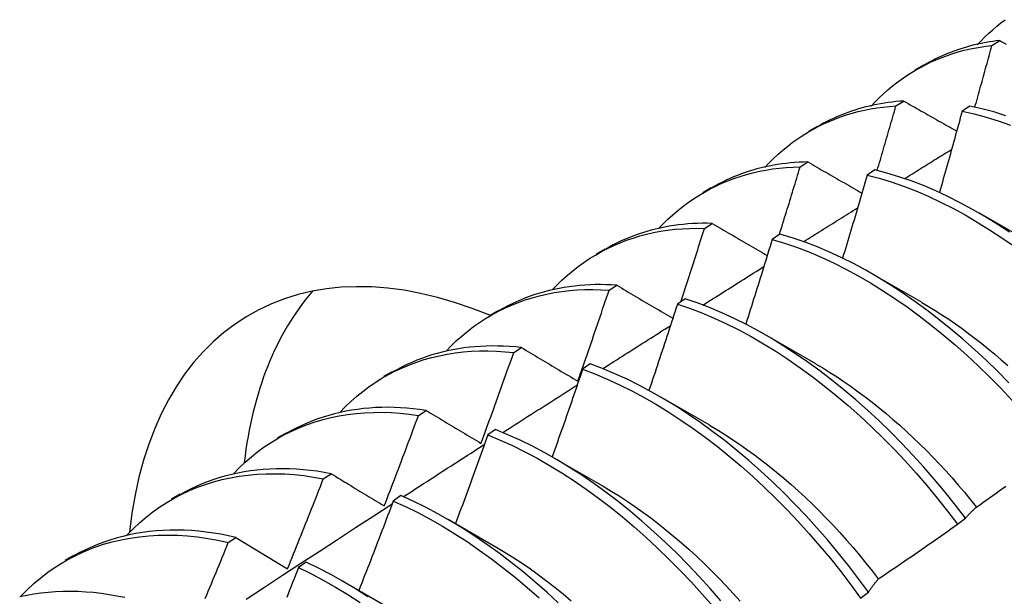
# Model space of a CAD drawing. Header units: inches. Extents: x 7.3 to 107, y 7.4 to 69.5.
# Tile 46 of 55: x 96.001 to 96.323, y 41.008 to 41.197. Entities that reach past the tile are written whole.
import ezdxf

# ---------------------------------------------------------------- set-up
doc = ezdxf.new("R2010")
doc.units = ezdxf.units.IN
doc.header["$LTSCALE"] = 6.835203
doc.header["$MEASUREMENT"] = 0
doc.layers.add('Visible Edges(ANSI)', color=7, linetype='Continuous', lineweight=25)

msp = doc.modelspace()

# ---------------------------------------------------------------- linework, layer by layer
at = {"layer": 'Visible Edges(ANSI)'}
for p, q in [((96.31941, 41.18825), (96.32195, 41.18985)), ((96.29425, 41.18028), (96.29707, 41.18191)), ((96.28797, 41.16843), (96.29051, 41.17003)), ((96.31218, 41.16838), (96.30966, 41.1667)), ((96.25945, 41.16019), (96.26227, 41.16182)), ((96.25659, 41.14845), (96.25913, 41.15007)), ((96.28105, 41.14748), (96.27854, 41.14578)), ((96.22466, 41.1401), (96.22747, 41.14172)), ((96.31524, 41.13342), (96.33125, 41.12421)), ((96.22526, 41.12831), (96.22779, 41.12995)), ((96.24996, 41.12642), (96.24745, 41.12471)), ((96.18986, 41.12001), (96.19267, 41.12163)), ((96.28044, 41.11333), (96.29645, 41.10412)), ((96.19398, 41.10803), (96.19651, 41.10967)), ((96.21889, 41.10522), (96.21638, 41.1035)), ((96.15506, 41.09992), (96.15787, 41.10154)), ((96.24564, 41.09324), (96.26165, 41.08402)), ((96.16275, 41.08759), (96.16527, 41.08924)), ((96.18784, 41.08387), (96.18534, 41.08214)), ((96.12026, 41.07983), (96.12307, 41.08145)), ((96.21084, 41.07315), (96.22685, 41.06393)), ((96.13155, 41.06699), (96.13407, 41.06866)), ((96.08546, 41.05974), (96.08827, 41.06136)), ((96.15681, 41.06237), (96.15431, 41.06063)), ((96.17604, 41.05306), (96.19206, 41.04384)), ((96.10039, 41.04625), (96.10291, 41.04793)), ((96.05066, 41.03965), (96.05348, 41.04127)), ((96.1258, 41.04073), (96.12329, 41.03897)), ((96.14125, 41.03297), (96.15726, 41.02375)), ((96.30815, 41.03137), (96.31071, 41.03333)), ((96.06927, 41.02535), (96.07178, 41.02705)), ((96.07178, 41.02705), (96.08868, 41.01674)), ((96.01586, 41.01956), (96.01868, 41.02118)), ((96.09479, 41.01894), (96.09229, 41.01718)), ((96.10645, 41.01288), (96.12246, 41.00366)), ((96.27636, 41.00714), (96.27893, 41.0091))]:
    msp.add_line(p, q, dxfattribs=at)
at = {"layer": 'Visible Edges(ANSI)', "flags": 128}
for points in [[(96.31462, 41.18848), (96.31584, 41.18977), (96.31708, 41.19102), (96.31836, 41.19224), (96.31966, 41.19341), (96.32098, 41.19455), (96.32234, 41.19564), (96.32372, 41.19669)], [(96.32195, 41.18985), (96.32082, 41.18972), (96.31971, 41.18957), (96.31859, 41.1894), (96.31749, 41.18922), (96.31639, 41.18901), (96.3153, 41.18879), (96.31422, 41.18855), (96.31315, 41.18829), (96.31209, 41.18802), (96.31103, 41.18772), (96.30998, 41.18741), (96.30894, 41.18708), (96.30791, 41.18674), (96.30689, 41.18637), (96.30587, 41.18599), (96.30487, 41.18559), (96.30387, 41.18517), (96.30288, 41.18474), (96.3019, 41.18429), (96.30093, 41.18382), (96.29997, 41.18334), (96.29902, 41.18283), (96.29808, 41.18232), (96.29715, 41.18178)], [(96.32195, 41.18985), (96.32266, 41.18945), (96.32336, 41.18906), (96.32406, 41.18866)], [(96.27982, 41.16839), (96.28113, 41.16978), (96.28248, 41.17112), (96.28385, 41.17241), (96.28526, 41.17366), (96.2867, 41.17487), (96.28817, 41.17602), (96.28968, 41.17713), (96.29121, 41.17819), (96.29277, 41.17921), (96.29436, 41.18017), (96.29598, 41.18108), (96.29763, 41.18195), (96.2993, 41.18276), (96.301, 41.18352), (96.30273, 41.18423), (96.30449, 41.18489), (96.30627, 41.1855), (96.30807, 41.18606), (96.3099, 41.18656), (96.31176, 41.18701), (96.31363, 41.1874), (96.31554, 41.18774), (96.31746, 41.18802), (96.31941, 41.18825)], [(96.31383, 41.16803), (96.31407, 41.16887), (96.31431, 41.16972), (96.31454, 41.17056), (96.31478, 41.1714), (96.31501, 41.17225), (96.31525, 41.17309), (96.31548, 41.17393), (96.31571, 41.17477), (96.31595, 41.17562), (96.31618, 41.17646), (96.31641, 41.1773), (96.31665, 41.17814), (96.31688, 41.17899), (96.31711, 41.17983), (96.31734, 41.18067), (96.31757, 41.18151), (96.3178, 41.18236), (96.31803, 41.1832), (96.31826, 41.18404), (96.31849, 41.18488), (96.31872, 41.18572), (96.31895, 41.18657), (96.31918, 41.18741), (96.31941, 41.18825)], [(96.29051, 41.17003), (96.28922, 41.16995), (96.28795, 41.16983), (96.28668, 41.1697), (96.28542, 41.16954), (96.28417, 41.16936), (96.28293, 41.16915), (96.2817, 41.16893), (96.28047, 41.16868), (96.27926, 41.1684), (96.27806, 41.16811), (96.27687, 41.16779), (96.27569, 41.16745), (96.27452, 41.16709), (96.27336, 41.1667), (96.27221, 41.1663), (96.27107, 41.16587), (96.26994, 41.16542), (96.26882, 41.16495), (96.26772, 41.16446), (96.26662, 41.16394), (96.26554, 41.16341), (96.26447, 41.16285), (96.26341, 41.16227), (96.26236, 41.16167)], [(96.29051, 41.17003), (96.29123, 41.16963), (96.29195, 41.16922), (96.29266, 41.16881), (96.29338, 41.1684), (96.2941, 41.16799), (96.29482, 41.16758), (96.29554, 41.16717), (96.29626, 41.16677), (96.29698, 41.16636), (96.29771, 41.16595), (96.29843, 41.16554), (96.29915, 41.16513), (96.29988, 41.16472), (96.3006, 41.16431), (96.30132, 41.1639), (96.30205, 41.16349), (96.30278, 41.16308), (96.3035, 41.16266), (96.30423, 41.16225), (96.30496, 41.16184), (96.30569, 41.16143), (96.30641, 41.16102), (96.30714, 41.16061), (96.30787, 41.1602)], [(96.24501, 41.1483), (96.24642, 41.14978), (96.24787, 41.15121), (96.24935, 41.15259), (96.25087, 41.15392), (96.25242, 41.15519), (96.25401, 41.1564), (96.25564, 41.15756), (96.2573, 41.15867), (96.25899, 41.15972), (96.26072, 41.16071), (96.26247, 41.16165), (96.26426, 41.16253), (96.26608, 41.16335), (96.26793, 41.16412), (96.26981, 41.16482), (96.27172, 41.16547), (96.27366, 41.16605), (96.27562, 41.16658), (96.27762, 41.16704), (96.27964, 41.16744), (96.28168, 41.16778), (96.28376, 41.16806), (96.28585, 41.16828), (96.28797, 41.16843)], [(96.28181, 41.14729), (96.28208, 41.14817), (96.28234, 41.14905), (96.2826, 41.14993), (96.28286, 41.15081), (96.28312, 41.15169), (96.28338, 41.15257), (96.28363, 41.15345), (96.28389, 41.15434), (96.28415, 41.15522), (96.28441, 41.1561), (96.28467, 41.15698), (96.28492, 41.15786), (96.28518, 41.15874), (96.28543, 41.15962), (96.28569, 41.1605), (96.28595, 41.16138), (96.2862, 41.16226), (96.28645, 41.16314), (96.28671, 41.16402), (96.28696, 41.1649), (96.28722, 41.16578), (96.28747, 41.16666), (96.28772, 41.16755), (96.28797, 41.16843)], [(96.30966, 41.1667), (96.30936, 41.16559), (96.30905, 41.16448), (96.30875, 41.16337), (96.30845, 41.16227), (96.30814, 41.16116), (96.30783, 41.16005), (96.30753, 41.15894), (96.30722, 41.15784), (96.30691, 41.15673), (96.30661, 41.15562), (96.3063, 41.15451), (96.30599, 41.1534), (96.30568, 41.1523), (96.30537, 41.15119), (96.30506, 41.15008), (96.30475, 41.14897), (96.30443, 41.14786), (96.30412, 41.14676), (96.30381, 41.14565), (96.30349, 41.14454), (96.30318, 41.14343), (96.30287, 41.14232), (96.30255, 41.14122), (96.30223, 41.14011)], [(96.30966, 41.1667), (96.31357, 41.16581), (96.31751, 41.16475), (96.32148, 41.16351), (96.32548, 41.16211)], [(96.32399, 41.16523), (96.32002, 41.16646), (96.31608, 41.16751), (96.31218, 41.16838)], [(96.2908, 41.14464), (96.29144, 41.14503), (96.29208, 41.14543), (96.29272, 41.14583), (96.29336, 41.14623), (96.29401, 41.14663), (96.29465, 41.14703), (96.29529, 41.14743), (96.29593, 41.14783), (96.29658, 41.14823), (96.29722, 41.14863), (96.29786, 41.14903), (96.2985, 41.14943), (96.29915, 41.14983), (96.29979, 41.15022), (96.30043, 41.15062), (96.30107, 41.15102), (96.30172, 41.15142), (96.30236, 41.15182), (96.303, 41.15222), (96.30364, 41.15262), (96.30429, 41.15301), (96.30493, 41.15341), (96.30557, 41.15381), (96.30621, 41.15421)], [(96.25913, 41.15007), (96.25768, 41.15003), (96.25624, 41.14997), (96.25481, 41.14988), (96.25339, 41.14976), (96.25198, 41.14961), (96.25059, 41.14943), (96.2492, 41.14922), (96.24783, 41.14899), (96.24646, 41.14873), (96.24511, 41.14844), (96.24378, 41.14812), (96.24245, 41.14778), (96.24114, 41.14741), (96.23984, 41.14701), (96.23855, 41.14659), (96.23727, 41.14613), (96.23601, 41.14565), (96.23476, 41.14515), (96.23353, 41.14462), (96.23231, 41.14406), (96.2311, 41.14348), (96.22991, 41.14287), (96.22873, 41.14223), (96.22757, 41.14157)], [(96.25913, 41.15007), (96.25986, 41.14965), (96.26059, 41.14922), (96.26132, 41.1488), (96.26205, 41.14838), (96.26278, 41.14796), (96.26352, 41.14753), (96.26425, 41.14711), (96.26499, 41.14669), (96.26572, 41.14627), (96.26646, 41.14584), (96.2672, 41.14542), (96.26793, 41.145), (96.26867, 41.14457), (96.26941, 41.14415), (96.27015, 41.14372), (96.27089, 41.1433), (96.27163, 41.14287), (96.27237, 41.14245), (96.27311, 41.14202), (96.27385, 41.1416), (96.2746, 41.14117), (96.27534, 41.14074), (96.27608, 41.14032), (96.27683, 41.13989)], [(96.2102, 41.12822), (96.21171, 41.1298), (96.21326, 41.13131), (96.21485, 41.13277), (96.21648, 41.13416), (96.21815, 41.1355), (96.21986, 41.13677), (96.22161, 41.13798), (96.2234, 41.13913), (96.22522, 41.14022), (96.22708, 41.14124), (96.22898, 41.14219), (96.23092, 41.14308), (96.23288, 41.1439), (96.23489, 41.14466), (96.23692, 41.14535), (96.23899, 41.14597), (96.24109, 41.14653), (96.24322, 41.14701), (96.24537, 41.14743), (96.24756, 41.14778), (96.24978, 41.14805), (96.25202, 41.14825), (96.25429, 41.14839), (96.25659, 41.14845)], [(96.24978, 41.1263), (96.25007, 41.12723), (96.25036, 41.12815), (96.25065, 41.12907), (96.25094, 41.12999), (96.25122, 41.13092), (96.25151, 41.13184), (96.2518, 41.13276), (96.25208, 41.13368), (96.25237, 41.13461), (96.25265, 41.13553), (96.25294, 41.13645), (96.25322, 41.13737), (96.2535, 41.1383), (96.25379, 41.13922), (96.25407, 41.14014), (96.25435, 41.14106), (96.25463, 41.14199), (96.25491, 41.14291), (96.25519, 41.14383), (96.25548, 41.14476), (96.25576, 41.14568), (96.25603, 41.1466), (96.25631, 41.14752), (96.25659, 41.14845)], [(96.32516, 41.12708), (96.32115, 41.1297), (96.31712, 41.13218), (96.31309, 41.13451), (96.30905, 41.1367), (96.30501, 41.13872), (96.30098, 41.1406), (96.29696, 41.14231), (96.29295, 41.14386), (96.28896, 41.14524), (96.28499, 41.14644), (96.28105, 41.14748)], [(96.27854, 41.14578), (96.27821, 41.14465), (96.27788, 41.14351), (96.27755, 41.14238), (96.27722, 41.14125), (96.27689, 41.14012), (96.27656, 41.13898), (96.27623, 41.13785), (96.2759, 41.13672), (96.27557, 41.13558), (96.27523, 41.13445), (96.2749, 41.13332), (96.27456, 41.13218), (96.27423, 41.13105), (96.27389, 41.12992), (96.27356, 41.12878), (96.27322, 41.12765), (96.27288, 41.12652), (96.27254, 41.12538), (96.27221, 41.12425), (96.27187, 41.12312), (96.27153, 41.12198), (96.27119, 41.12085), (96.27084, 41.11972), (96.2705, 41.11859)], [(96.27854, 41.14578), (96.28248, 41.14474), (96.28645, 41.14351), (96.29044, 41.14212), (96.29445, 41.14056), (96.29847, 41.13884), (96.30251, 41.13695), (96.30655, 41.13491), (96.31059, 41.13272), (96.31462, 41.13037), (96.31864, 41.12788), (96.32266, 41.12525), (96.32665, 41.12247)], [(96.25769, 41.12395), (96.25843, 41.12441), (96.25917, 41.12488), (96.25991, 41.12534), (96.26064, 41.1258), (96.26138, 41.12626), (96.26212, 41.12673), (96.26286, 41.12719), (96.2636, 41.12765), (96.26433, 41.12811), (96.26507, 41.12858), (96.26581, 41.12904), (96.26655, 41.1295), (96.26729, 41.12996), (96.26803, 41.13043), (96.26876, 41.13089), (96.2695, 41.13135), (96.27024, 41.13181), (96.27098, 41.13227), (96.27172, 41.13274), (96.27246, 41.1332), (96.27319, 41.13366), (96.27393, 41.13412), (96.27467, 41.13458), (96.27541, 41.13504)], [(96.17539, 41.10814), (96.17699, 41.10981), (96.17864, 41.11141), (96.18034, 41.11295), (96.18208, 41.11441), (96.18387, 41.11581), (96.18571, 41.11714), (96.18758, 41.11839), (96.1895, 41.11958), (96.19146, 41.12069), (96.19347, 41.12173), (96.19551, 41.1227), (96.19759, 41.12359), (96.19971, 41.12441), (96.20187, 41.12515), (96.20406, 41.12582), (96.20629, 41.12641), (96.20855, 41.12693), (96.21084, 41.12736), (96.21317, 41.12772), (96.21553, 41.128), (96.21792, 41.1282), (96.22034, 41.12832), (96.22279, 41.12836), (96.22526, 41.12831)], [(96.22779, 41.12995), (96.22618, 41.12998), (96.22457, 41.12998), (96.22298, 41.12994), (96.2214, 41.12987), (96.21983, 41.12976), (96.21828, 41.12962), (96.21674, 41.12945), (96.21521, 41.12924), (96.21369, 41.129), (96.21219, 41.12872), (96.2107, 41.12841), (96.20923, 41.12807), (96.20777, 41.1277), (96.20633, 41.12729), (96.2049, 41.12685), (96.20349, 41.12638), (96.20209, 41.12588), (96.20071, 41.12534), (96.19935, 41.12477), (96.198, 41.12418), (96.19666, 41.12355), (96.19535, 41.12288), (96.19405, 41.12219), (96.19277, 41.12147)], [(96.21745, 41.10423), (96.21778, 41.10524), (96.21811, 41.10624), (96.21845, 41.10724), (96.21878, 41.10824), (96.2191, 41.10925), (96.21943, 41.11025), (96.21976, 41.11125), (96.22009, 41.11226), (96.22042, 41.11326), (96.22074, 41.11426), (96.22107, 41.11527), (96.2214, 41.11627), (96.22172, 41.11727), (96.22205, 41.11828), (96.22237, 41.11928), (96.22269, 41.12028), (96.22302, 41.12129), (96.22334, 41.12229), (96.22366, 41.12329), (96.22398, 41.1243), (96.2243, 41.1253), (96.22462, 41.12631), (96.22494, 41.12731), (96.22526, 41.12831)], [(96.22779, 41.12995), (96.22854, 41.12951), (96.22928, 41.12908), (96.23003, 41.12864), (96.23077, 41.12821), (96.23152, 41.12777), (96.23227, 41.12733), (96.23301, 41.1269), (96.23376, 41.12646), (96.23451, 41.12603), (96.23526, 41.12559), (96.23601, 41.12515), (96.23676, 41.12471), (96.23751, 41.12428), (96.23827, 41.12384), (96.23902, 41.1234), (96.23977, 41.12296), (96.24053, 41.12252), (96.24128, 41.12208), (96.24204, 41.12164), (96.2428, 41.1212), (96.24355, 41.12076), (96.24431, 41.12032), (96.24507, 41.11988), (96.24583, 41.11944)], [(96.24745, 41.12471), (96.24709, 41.12356), (96.24674, 41.1224), (96.24638, 41.12125), (96.24603, 41.12009), (96.24567, 41.11893), (96.24532, 41.11778), (96.24496, 41.11662), (96.2446, 41.11546), (96.24424, 41.11431), (96.24388, 41.11315), (96.24352, 41.11199), (96.24316, 41.11084), (96.2428, 41.10968), (96.24244, 41.10853), (96.24208, 41.10737), (96.24171, 41.10621), (96.24135, 41.10506), (96.24098, 41.1039), (96.24062, 41.10275), (96.24025, 41.10159), (96.23989, 41.10043), (96.23952, 41.09928), (96.23915, 41.09812), (96.23878, 41.09697)], [(96.24745, 41.12471), (96.25142, 41.12351), (96.25541, 41.12213), (96.25942, 41.12059), (96.26344, 41.11887), (96.26747, 41.117), (96.27151, 41.11497), (96.27555, 41.11278), (96.27958, 41.11044), (96.28361, 41.10795), (96.28762, 41.10533), (96.29161, 41.10256), (96.29558, 41.09965), (96.29953, 41.09661), (96.30344, 41.09345), (96.30732, 41.09016), (96.31116, 41.08675), (96.31495, 41.08322), (96.3187, 41.07957), (96.32239, 41.07582), (96.32602, 41.07196)], [(96.32492, 41.07773), (96.32123, 41.08148), (96.31748, 41.08511), (96.31368, 41.08863), (96.30984, 41.09204), (96.30596, 41.09532), (96.30204, 41.09847), (96.2981, 41.1015), (96.29412, 41.10439), (96.29013, 41.10715), (96.28611, 41.10977), (96.28209, 41.11224), (96.27805, 41.11457), (96.27401, 41.11675), (96.26998, 41.11877), (96.26594, 41.12063), (96.26192, 41.12233), (96.25791, 41.12387), (96.25392, 41.12523), (96.24996, 41.12642)], [(96.22473, 41.10318), (96.22556, 41.10371), (96.22639, 41.10424), (96.22723, 41.10476), (96.22806, 41.10529), (96.22889, 41.10581), (96.22972, 41.10634), (96.23055, 41.10687), (96.23139, 41.10739), (96.23222, 41.10792), (96.23305, 41.10844), (96.23388, 41.10897), (96.23472, 41.10949), (96.23555, 41.11002), (96.23638, 41.11054), (96.23721, 41.11107), (96.23804, 41.11159), (96.23888, 41.11212), (96.23971, 41.11264), (96.24054, 41.11317), (96.24137, 41.11369), (96.24221, 41.11422), (96.24304, 41.11474), (96.24387, 41.11526), (96.24471, 41.11579)], [(96.14058, 41.08807), (96.14228, 41.08983), (96.14403, 41.09152), (96.14584, 41.09313), (96.14769, 41.09466), (96.1496, 41.09612), (96.15156, 41.09749), (96.15356, 41.09879), (96.15562, 41.10001), (96.15772, 41.10115), (96.15986, 41.1022), (96.16205, 41.10318), (96.16428, 41.10407), (96.16655, 41.10487), (96.16887, 41.1056), (96.17122, 41.10623), (96.17361, 41.10678), (96.17604, 41.10725), (96.17851, 41.10763), (96.18101, 41.10792), (96.18354, 41.10812), (96.1861, 41.10823), (96.1887, 41.10825), (96.19133, 41.10819), (96.19398, 41.10803)], [(96.19651, 41.10967), (96.19472, 41.10978), (96.19295, 41.10985), (96.19119, 41.10988), (96.18945, 41.10987), (96.18772, 41.10982), (96.186, 41.10972), (96.1843, 41.10959), (96.18262, 41.10942), (96.18095, 41.1092), (96.17929, 41.10895), (96.17765, 41.10866), (96.17603, 41.10832), (96.17442, 41.10795), (96.17284, 41.10755), (96.17126, 41.1071), (96.16971, 41.10661), (96.16818, 41.10609), (96.16666, 41.10553), (96.16516, 41.10493), (96.16368, 41.10429), (96.16223, 41.10361), (96.16079, 41.1029), (96.15937, 41.10216), (96.15797, 41.10137)], [(96.18376, 41.07823), (96.1842, 41.07947), (96.18463, 41.08071), (96.18507, 41.08195), (96.1855, 41.08319), (96.18593, 41.08443), (96.18636, 41.08567), (96.18679, 41.08691), (96.18722, 41.08815), (96.18765, 41.08939), (96.18808, 41.09064), (96.18851, 41.09188), (96.18893, 41.09312), (96.18936, 41.09436), (96.18978, 41.0956), (96.19021, 41.09684), (96.19063, 41.09809), (96.19105, 41.09933), (96.19147, 41.10057), (96.19189, 41.10181), (96.19231, 41.10306), (96.19273, 41.1043), (96.19315, 41.10554), (96.19357, 41.10678), (96.19398, 41.10803)], [(96.19651, 41.10967), (96.19726, 41.10922), (96.19802, 41.10878), (96.19878, 41.10833), (96.19954, 41.10788), (96.2003, 41.10743), (96.20106, 41.10698), (96.20182, 41.10653), (96.20258, 41.10608), (96.20334, 41.10563), (96.20411, 41.10518), (96.20487, 41.10473), (96.20564, 41.10428), (96.2064, 41.10383), (96.20717, 41.10338), (96.20794, 41.10293), (96.2087, 41.10248), (96.20947, 41.10202), (96.21024, 41.10157), (96.21101, 41.10112), (96.21178, 41.10066), (96.21256, 41.10021), (96.21333, 41.09976), (96.2141, 41.0993), (96.21488, 41.09885)], [(96.31071, 41.03333), (96.30743, 41.03764), (96.30407, 41.04187), (96.30063, 41.04601), (96.29712, 41.05006), (96.29354, 41.05401), (96.2899, 41.05785), (96.2862, 41.06159), (96.28245, 41.06522), (96.27865, 41.06874), (96.27481, 41.07214), (96.27093, 41.07542), (96.26701, 41.07857), (96.26306, 41.08159), (96.25908, 41.08448), (96.25509, 41.08723), (96.25107, 41.08985), (96.24705, 41.09231), (96.24301, 41.09463), (96.23898, 41.0968), (96.23494, 41.09881), (96.23091, 41.10066), (96.22689, 41.10235), (96.22288, 41.10387), (96.21889, 41.10522)], [(96.21638, 41.1035), (96.216, 41.10232), (96.21562, 41.10114), (96.21524, 41.09997), (96.21486, 41.09879), (96.21447, 41.09761), (96.21409, 41.09643), (96.21371, 41.09526), (96.21332, 41.09408), (96.21294, 41.0929), (96.21255, 41.09172), (96.21216, 41.09055), (96.21178, 41.08937), (96.21139, 41.08819), (96.211, 41.08702), (96.21061, 41.08584), (96.21022, 41.08466), (96.20983, 41.08349), (96.20944, 41.08231), (96.20905, 41.08113), (96.20865, 41.07996), (96.20826, 41.07878), (96.20787, 41.07761), (96.20747, 41.07643), (96.20707, 41.07525)], [(96.21638, 41.1035), (96.22037, 41.10214), (96.22438, 41.10061), (96.2284, 41.09891), (96.23243, 41.09704), (96.23647, 41.09502), (96.24051, 41.09284), (96.24454, 41.09051), (96.24857, 41.08803), (96.25258, 41.08541), (96.25658, 41.08264), (96.26055, 41.07974), (96.26449, 41.07671), (96.26841, 41.07355), (96.27229, 41.07026), (96.27613, 41.06685), (96.27993, 41.06333), (96.28367, 41.05969), (96.28737, 41.05594), (96.291, 41.05209), (96.29457, 41.04813), (96.29808, 41.04408), (96.30151, 41.03993), (96.30487, 41.03569), (96.30815, 41.03137)], [(96.29644, 41.10403), (96.29865, 41.10273), (96.30085, 41.10137), (96.30305, 41.09997), (96.30524, 41.09852), (96.30743, 41.09702), (96.30961, 41.09547), (96.31178, 41.09388), (96.31394, 41.09224), (96.31609, 41.09055), (96.31823, 41.08882), (96.32036, 41.08705), (96.32247, 41.08524), (96.32457, 41.08338)], [(96.1919, 41.08233), (96.19282, 41.08292), (96.19375, 41.08351), (96.19467, 41.0841), (96.1956, 41.08469), (96.19652, 41.08528), (96.19745, 41.08587), (96.19837, 41.08646), (96.1993, 41.08705), (96.20022, 41.08764), (96.20115, 41.08823), (96.20207, 41.08881), (96.203, 41.0894), (96.20392, 41.08999), (96.20485, 41.09058), (96.20577, 41.09117), (96.2067, 41.09175), (96.20762, 41.09234), (96.20855, 41.09293), (96.20948, 41.09352), (96.2104, 41.09411), (96.21133, 41.09469), (96.21225, 41.09528), (96.21318, 41.09587), (96.2141, 41.09645)], [(96.16527, 41.08924), (96.16331, 41.08945), (96.16137, 41.0896), (96.15945, 41.08971), (96.15754, 41.08976), (96.15564, 41.08978), (96.15376, 41.08974), (96.1519, 41.08965), (96.15005, 41.08952), (96.14822, 41.08935), (96.14641, 41.08912), (96.14462, 41.08886), (96.14284, 41.08854), (96.14109, 41.08818), (96.13935, 41.08777), (96.13764, 41.08732), (96.13594, 41.08683), (96.13427, 41.08629), (96.13261, 41.0857), (96.13098, 41.08507), (96.12937, 41.0844), (96.12779, 41.08369), (96.12622, 41.08293), (96.12469, 41.08212), (96.12317, 41.08128)], [(96.16527, 41.08924), (96.16603, 41.08879), (96.16679, 41.08833), (96.16755, 41.08788), (96.16832, 41.08742), (96.16908, 41.08697), (96.16985, 41.08651), (96.17061, 41.08605), (96.17138, 41.0856), (96.17215, 41.08514), (96.17292, 41.08468), (96.17369, 41.08422), (96.17446, 41.08376), (96.17523, 41.0833), (96.176, 41.08284), (96.17677, 41.08238), (96.17755, 41.08192), (96.17832, 41.08146), (96.1791, 41.081), (96.17987, 41.08054), (96.18065, 41.08008), (96.18143, 41.07962), (96.18221, 41.07915), (96.18298, 41.07869), (96.18376, 41.07823)], [(96.10577, 41.06799), (96.10756, 41.06985), (96.10942, 41.07162), (96.11133, 41.07331), (96.1133, 41.07491), (96.11533, 41.07642), (96.11741, 41.07785), (96.11955, 41.07918), (96.12174, 41.08043), (96.12398, 41.08158), (96.12627, 41.08265), (96.12861, 41.08362), (96.13099, 41.0845), (96.13342, 41.08529), (96.1359, 41.08598), (96.13841, 41.08658), (96.14097, 41.08709), (96.14357, 41.08749), (96.1462, 41.0878), (96.14888, 41.08802), (96.15158, 41.08813), (96.15433, 41.08815), (96.1571, 41.08806), (96.15991, 41.08787), (96.16275, 41.08759)], [(96.15203, 41.05786), (96.15249, 41.0591), (96.15295, 41.06033), (96.1534, 41.06157), (96.15385, 41.06281), (96.15431, 41.06405), (96.15476, 41.06528), (96.15521, 41.06652), (96.15566, 41.06776), (96.15611, 41.069), (96.15656, 41.07024), (96.157, 41.07147), (96.15745, 41.07271), (96.1579, 41.07395), (96.15834, 41.07519), (96.15878, 41.07643), (96.15923, 41.07767), (96.15967, 41.07891), (96.16011, 41.08015), (96.16055, 41.08139), (96.16099, 41.08263), (96.16143, 41.08387), (96.16187, 41.08511), (96.16231, 41.08635), (96.16275, 41.08759)], [(96.18534, 41.08214), (96.18493, 41.08094), (96.18452, 41.07974), (96.18411, 41.07855), (96.1837, 41.07735), (96.18329, 41.07615), (96.18288, 41.07496), (96.18247, 41.07376), (96.18206, 41.07257), (96.18165, 41.07137), (96.18123, 41.07017), (96.18082, 41.06898), (96.1804, 41.06778), (96.17999, 41.06659), (96.17957, 41.06539), (96.17916, 41.0642), (96.17874, 41.063), (96.17832, 41.06181), (96.1779, 41.06061), (96.17748, 41.05942), (96.17706, 41.05822), (96.17664, 41.05703), (96.17622, 41.05583), (96.1758, 41.05464), (96.17537, 41.05344)], [(96.18534, 41.08214), (96.18934, 41.08062), (96.19337, 41.07893), (96.1974, 41.07708), (96.20144, 41.07507), (96.20547, 41.0729), (96.20951, 41.07058), (96.21353, 41.06811), (96.21754, 41.06549), (96.22154, 41.06273), (96.22551, 41.05984), (96.22946, 41.05681), (96.23338, 41.05365), (96.23726, 41.05037), (96.2411, 41.04696), (96.2449, 41.04344), (96.24865, 41.03981), (96.25234, 41.03606), (96.25598, 41.03221), (96.25956, 41.02826), (96.26307, 41.02422), (96.26651, 41.02008), (96.26987, 41.01585), (96.27316, 41.01154), (96.27636, 41.00714)], [(96.27893, 41.0091), (96.27572, 41.01349), (96.27243, 41.0178), (96.26906, 41.02202), (96.26562, 41.02615), (96.2621, 41.03019), (96.25852, 41.03413), (96.25488, 41.03797), (96.25118, 41.04171), (96.24742, 41.04534), (96.24362, 41.04885), (96.23978, 41.05224), (96.23589, 41.05552), (96.23197, 41.05866), (96.22802, 41.06168), (96.22405, 41.06457), (96.22005, 41.06732), (96.21604, 41.06992), (96.21201, 41.07238), (96.20798, 41.07469), (96.20394, 41.07685), (96.1999, 41.07885), (96.19587, 41.08069), (96.19185, 41.08236), (96.18784, 41.08387)], [(96.26164, 41.08395), (96.26398, 41.08257), (96.26632, 41.08112), (96.26866, 41.07962), (96.27098, 41.07807), (96.2733, 41.07646), (96.27561, 41.0748), (96.27791, 41.07308), (96.2802, 41.07132), (96.28248, 41.0695), (96.28474, 41.06764), (96.28699, 41.06573), (96.28922, 41.06377), (96.29144, 41.06177), (96.29363, 41.05972), (96.29581, 41.05762), (96.29797, 41.05549), (96.3001, 41.05331), (96.30221, 41.05109), (96.3043, 41.04883), (96.30636, 41.04653), (96.3084, 41.04419), (96.3104, 41.04182), (96.31238, 41.03941), (96.31433, 41.03697)], [(96.15919, 41.0614), (96.1602, 41.06205), (96.16122, 41.06271), (96.16224, 41.06336), (96.16326, 41.06401), (96.16427, 41.06466), (96.16529, 41.06532), (96.16631, 41.06597), (96.16732, 41.06662), (96.16834, 41.06727), (96.16936, 41.06793), (96.17038, 41.06858), (96.17139, 41.06923), (96.17241, 41.06988), (96.17343, 41.07053), (96.17445, 41.07118), (96.17546, 41.07184), (96.17648, 41.07249), (96.1775, 41.07314), (96.17852, 41.07379), (96.17953, 41.07444), (96.18055, 41.07509), (96.18157, 41.07574), (96.18259, 41.07639), (96.18361, 41.07704)], [(96.13407, 41.06866), (96.13194, 41.06897), (96.12983, 41.06922), (96.12773, 41.06941), (96.12566, 41.06955), (96.12359, 41.06964), (96.12155, 41.06967), (96.11952, 41.06964), (96.11751, 41.06957), (96.11552, 41.06943), (96.11355, 41.06925), (96.1116, 41.06901), (96.10967, 41.06872), (96.10776, 41.06837), (96.10588, 41.06798), (96.10402, 41.06753), (96.10218, 41.06703), (96.10036, 41.06647), (96.09857, 41.06587), (96.0968, 41.06522), (96.09506, 41.06451), (96.09335, 41.06376), (96.09166, 41.06295), (96.09, 41.0621), (96.08837, 41.06119)], [(96.07096, 41.04792), (96.07285, 41.04987), (96.0748, 41.05173), (96.07683, 41.05349), (96.07891, 41.05515), (96.08106, 41.05672), (96.08327, 41.05819), (96.08554, 41.05956), (96.08787, 41.06083), (96.09025, 41.062), (96.09269, 41.06307), (96.09518, 41.06404), (96.09772, 41.0649), (96.10031, 41.06567), (96.10294, 41.06632), (96.10563, 41.06688), (96.10835, 41.06732), (96.11112, 41.06766), (96.11393, 41.0679), (96.11678, 41.06802), (96.11967, 41.06804), (96.12259, 41.06794), (96.12554, 41.06774), (96.12853, 41.06742), (96.13155, 41.06699)], [(96.12034, 41.03736), (96.12082, 41.0386), (96.12129, 41.03983), (96.12177, 41.04106), (96.12224, 41.0423), (96.12271, 41.04353), (96.12319, 41.04476), (96.12366, 41.046), (96.12413, 41.04723), (96.1246, 41.04846), (96.12507, 41.0497), (96.12554, 41.05093), (96.126, 41.05217), (96.12647, 41.0534), (96.12694, 41.05464), (96.1274, 41.05587), (96.12787, 41.05711), (96.12833, 41.05834), (96.12879, 41.05958), (96.12925, 41.06081), (96.12971, 41.06205), (96.13017, 41.06328), (96.13063, 41.06452), (96.13109, 41.06576), (96.13155, 41.06699)], [(96.13407, 41.06866), (96.13481, 41.06822), (96.13555, 41.06777), (96.13629, 41.06733), (96.13703, 41.06688), (96.13777, 41.06643), (96.13852, 41.06599), (96.13926, 41.06554), (96.14001, 41.06509), (96.14075, 41.06464), (96.1415, 41.06419), (96.14224, 41.06374), (96.14299, 41.06329), (96.14374, 41.06284), (96.14449, 41.06239), (96.14524, 41.06194), (96.14599, 41.06149), (96.14675, 41.06104), (96.1475, 41.06058), (96.14825, 41.06013), (96.14901, 41.05968), (96.14976, 41.05922), (96.15052, 41.05877), (96.15128, 41.05832), (96.15203, 41.05786)], [(96.22684, 41.06387), (96.22932, 41.0624), (96.23179, 41.06087), (96.23426, 41.05927), (96.23672, 41.05762), (96.23917, 41.0559), (96.24161, 41.05412), (96.24404, 41.05228), (96.24646, 41.05039), (96.24886, 41.04844), (96.25125, 41.04644), (96.25362, 41.04439), (96.25597, 41.04228), (96.25829, 41.04012), (96.2606, 41.03792), (96.26289, 41.03566), (96.26515, 41.03336), (96.26738, 41.03102), (96.26959, 41.02862), (96.27177, 41.02619), (96.27392, 41.02371), (96.27604, 41.0212), (96.27813, 41.01864), (96.28018, 41.01605), (96.28219, 41.01342)], [(96.15431, 41.06063), (96.15387, 41.05941), (96.15344, 41.0582), (96.153, 41.05699), (96.15257, 41.05578), (96.15213, 41.05456), (96.15169, 41.05335), (96.15125, 41.05214), (96.15081, 41.05093), (96.15037, 41.04972), (96.14993, 41.04851), (96.14949, 41.0473), (96.14905, 41.04608), (96.14861, 41.04487), (96.14816, 41.04366), (96.14772, 41.04245), (96.14727, 41.04124), (96.14683, 41.04003), (96.14638, 41.03882), (96.14593, 41.03761), (96.14548, 41.0364), (96.14504, 41.03519), (96.14459, 41.03398), (96.14414, 41.03277), (96.14368, 41.03156)], [(96.15431, 41.06063), (96.15833, 41.05896), (96.16236, 41.05712), (96.1664, 41.05512), (96.17044, 41.05296), (96.17447, 41.05065), (96.1785, 41.04818), (96.18251, 41.04557), (96.1865, 41.04282), (96.19048, 41.03993), (96.19443, 41.03691), (96.19834, 41.03375), (96.20223, 41.03047), (96.20607, 41.02707), (96.20987, 41.02356), (96.21362, 41.01993), (96.21732, 41.01619), (96.22096, 41.01234), (96.22454, 41.0084), (96.22806, 41.00436)], [(96.2306, 41.00629), (96.22708, 41.01032), (96.2235, 41.01426), (96.21985, 41.0181), (96.21615, 41.02183), (96.21239, 41.02545), (96.20859, 41.02896), (96.20474, 41.03235), (96.20086, 41.03562), (96.19694, 41.03876), (96.19299, 41.04178), (96.18901, 41.04466), (96.18502, 41.0474), (96.181, 41.05), (96.17698, 41.05245), (96.17294, 41.05475), (96.1689, 41.0569), (96.16487, 41.05889), (96.16084, 41.06071), (96.15681, 41.06237)], [(96.12659, 41.04037), (96.1277, 41.04109), (96.1288, 41.04181), (96.12991, 41.04253), (96.13102, 41.04324), (96.13213, 41.04396), (96.13324, 41.04468), (96.13435, 41.0454), (96.13546, 41.04611), (96.13657, 41.04683), (96.13768, 41.04755), (96.13879, 41.04826), (96.1399, 41.04898), (96.14101, 41.04969), (96.14212, 41.05041), (96.14323, 41.05113), (96.14434, 41.05184), (96.14545, 41.05256), (96.14656, 41.05327), (96.14767, 41.05399), (96.14878, 41.0547), (96.14989, 41.05542), (96.151, 41.05613), (96.15211, 41.05685), (96.15322, 41.05756)], [(96.03615, 41.02785), (96.03813, 41.0299), (96.04019, 41.03184), (96.04232, 41.03367), (96.04453, 41.0354), (96.0468, 41.03702), (96.04914, 41.03853), (96.05154, 41.03993), (96.05401, 41.04122), (96.05654, 41.0424), (96.05912, 41.04347), (96.06177, 41.04443), (96.06446, 41.04527), (96.06721, 41.046), (96.07002, 41.04661), (96.07287, 41.04711), (96.07576, 41.04749), (96.07871, 41.04775), (96.08169, 41.0479), (96.08472, 41.04793), (96.08778, 41.04783), (96.09088, 41.04762), (96.09402, 41.04729), (96.09719, 41.04683), (96.10039, 41.04625)], [(96.10291, 41.04793), (96.10061, 41.04835), (96.09832, 41.04871), (96.09606, 41.049), (96.09381, 41.04924), (96.09157, 41.0494), (96.08936, 41.04951), (96.08717, 41.04955), (96.08499, 41.04954), (96.08284, 41.04946), (96.08071, 41.04932), (96.0786, 41.04912), (96.07652, 41.04886), (96.07445, 41.04853), (96.07242, 41.04815), (96.0704, 41.04771), (96.06842, 41.04721), (96.06646, 41.04665), (96.06453, 41.04603), (96.06263, 41.04536), (96.06075, 41.04462), (96.05891, 41.04383), (96.05709, 41.04298), (96.05531, 41.04207), (96.05356, 41.04111)], [(96.10291, 41.04793), (96.10362, 41.0475), (96.10434, 41.04706), (96.10506, 41.04662), (96.10578, 41.04619), (96.1065, 41.04575), (96.10722, 41.04531), (96.10794, 41.04488), (96.10867, 41.04444), (96.10939, 41.044), (96.11011, 41.04356), (96.11084, 41.04312), (96.11156, 41.04268), (96.11229, 41.04224), (96.11302, 41.0418), (96.11375, 41.04136), (96.11448, 41.04092), (96.11521, 41.04047), (96.11594, 41.04003), (96.11667, 41.03959), (96.1174, 41.03914), (96.11813, 41.0387), (96.11887, 41.03826), (96.1196, 41.03781), (96.12034, 41.03736)], [(96.08868, 41.01674), (96.08917, 41.01797), (96.08967, 41.01919), (96.09017, 41.02042), (96.09066, 41.02165), (96.09116, 41.02288), (96.09165, 41.0241), (96.09214, 41.02533), (96.09263, 41.02656), (96.09313, 41.02779), (96.09362, 41.02902), (96.09411, 41.03025), (96.09459, 41.03148), (96.09508, 41.03271), (96.09557, 41.03394), (96.09605, 41.03517), (96.09654, 41.0364), (96.09702, 41.03763), (96.09751, 41.03886), (96.09799, 41.04009), (96.09847, 41.04132), (96.09895, 41.04255), (96.09943, 41.04378), (96.09991, 41.04502), (96.10039, 41.04625)], [(96.19204, 41.0438), (96.19466, 41.04224), (96.19727, 41.04062), (96.19987, 41.03893), (96.20246, 41.03716), (96.20505, 41.03533), (96.20762, 41.03344), (96.21017, 41.03148), (96.21272, 41.02945), (96.21524, 41.02737), (96.21775, 41.02523), (96.22023, 41.02303), (96.2227, 41.02077), (96.22514, 41.01846), (96.22756, 41.01609), (96.22995, 41.01367), (96.23231, 41.0112), (96.23464, 41.00868), (96.23694, 41.00612)], [(96.31433, 41.03697), (96.3154, 41.03773), (96.31647, 41.03849), (96.31754, 41.03926), (96.31861, 41.04002), (96.31968, 41.04079), (96.32075, 41.04156), (96.32182, 41.04232), (96.32289, 41.04309), (96.32395, 41.04386)], [(96.17737, 41.00557), (96.17356, 41.00908), (96.16971, 41.01246), (96.16583, 41.01573), (96.16191, 41.01887), (96.15796, 41.02188), (96.15398, 41.02475), (96.14998, 41.02748), (96.14597, 41.03007), (96.14194, 41.03252), (96.13791, 41.03481), (96.13387, 41.03694), (96.12983, 41.03892), (96.1258, 41.04073)], [(96.07509, 41.00684), (96.08107, 41.01075), (96.08704, 41.01466), (96.09302, 41.01856), (96.09901, 41.02246), (96.10499, 41.02636), (96.11097, 41.03025), (96.11695, 41.03413), (96.12294, 41.03801)], [(96.12329, 41.03897), (96.12283, 41.03775), (96.12237, 41.03653), (96.12191, 41.0353), (96.12145, 41.03408), (96.12098, 41.03286), (96.12052, 41.03164), (96.12005, 41.03041), (96.11959, 41.02919), (96.11912, 41.02797), (96.11865, 41.02675), (96.11818, 41.02553), (96.11771, 41.02431), (96.11724, 41.02308), (96.11677, 41.02186), (96.1163, 41.02064), (96.11583, 41.01942), (96.11536, 41.0182), (96.11488, 41.01698), (96.11441, 41.01576), (96.11393, 41.01454), (96.11346, 41.01332), (96.11298, 41.0121), (96.1125, 41.01088), (96.11203, 41.00966)], [(96.12329, 41.03897), (96.12733, 41.03715), (96.13136, 41.03516), (96.1354, 41.03302), (96.13944, 41.03072), (96.14346, 41.02826), (96.14747, 41.02566), (96.15147, 41.02291), (96.15544, 41.02003), (96.15939, 41.01701), (96.16331, 41.01386), (96.16719, 41.01059), (96.17104, 41.00719)], [(96.31071, 41.03333), (96.31086, 41.03349), (96.311, 41.03365), (96.31115, 41.03382), (96.3113, 41.03398), (96.31144, 41.03414), (96.31159, 41.03429), (96.31174, 41.03445), (96.31189, 41.03461), (96.31204, 41.03477), (96.31219, 41.03492), (96.31234, 41.03507), (96.31249, 41.03523), (96.31264, 41.03538), (96.31279, 41.03553), (96.31294, 41.03568), (96.31309, 41.03582), (96.31324, 41.03597), (96.3134, 41.03612), (96.31355, 41.03626), (96.31371, 41.0364), (96.31386, 41.03655), (96.31402, 41.03669), (96.31417, 41.03683), (96.31433, 41.03697)], [(96.28219, 41.01342), (96.28328, 41.01415), (96.28437, 41.01489), (96.28546, 41.01563), (96.28655, 41.01637), (96.28763, 41.01711), (96.28872, 41.01785), (96.2898, 41.01859), (96.29089, 41.01934), (96.29197, 41.02008), (96.29306, 41.02083), (96.29414, 41.02157), (96.29522, 41.02232), (96.2963, 41.02307), (96.29738, 41.02382), (96.29846, 41.02457), (96.29954, 41.02532), (96.30062, 41.02607), (96.3017, 41.02683), (96.30277, 41.02758), (96.30385, 41.02834), (96.30493, 41.02909), (96.306, 41.02985), (96.30708, 41.03061), (96.30815, 41.03137)], [(96.00134, 41.00778), (96.00342, 41.00992), (96.00558, 41.01194), (96.00782, 41.01385), (96.01014, 41.01564), (96.01254, 41.01731), (96.01501, 41.01886), (96.01755, 41.02029), (96.02016, 41.0216), (96.02283, 41.02278), (96.02557, 41.02384), (96.02837, 41.02478), (96.03122, 41.0256), (96.03414, 41.02628), (96.03711, 41.02685), (96.04013, 41.02728), (96.0432, 41.02759), (96.04632, 41.02777), (96.04948, 41.02782), (96.05269, 41.02774), (96.05593, 41.02752), (96.05921, 41.02718), (96.06253, 41.02671), (96.06588, 41.0261), (96.06927, 41.02535)], [(96.07178, 41.02705), (96.06931, 41.02759), (96.06685, 41.02807), (96.06441, 41.02848), (96.06199, 41.02881), (96.05959, 41.02907), (96.0572, 41.02927), (96.05484, 41.02939), (96.0525, 41.02944), (96.05018, 41.02942), (96.04789, 41.02934), (96.04562, 41.02918), (96.04337, 41.02896), (96.04116, 41.02867), (96.03896, 41.0283), (96.0368, 41.02788), (96.03467, 41.02738), (96.03256, 41.02682), (96.03049, 41.02619), (96.02845, 41.02549), (96.02644, 41.02473), (96.02447, 41.0239), (96.02253, 41.02301), (96.02062, 41.02205), (96.01875, 41.02103)], [(96.06168, 41.00698), (96.06219, 41.0082), (96.0627, 41.00943), (96.06321, 41.01065), (96.06372, 41.01187), (96.06423, 41.0131), (96.06474, 41.01432), (96.06525, 41.01555), (96.06575, 41.01677), (96.06626, 41.018), (96.06676, 41.01922), (96.06726, 41.02045), (96.06776, 41.02167), (96.06827, 41.0229), (96.06877, 41.02413), (96.06927, 41.02535)], [(96.15725, 41.02372), (96.16, 41.02208), (96.16274, 41.02037), (96.16548, 41.01858), (96.1682, 41.01671), (96.17092, 41.01476), (96.17362, 41.01275), (96.1763, 41.01066), (96.17897, 41.00851), (96.18162, 41.00629)], [(96.11495, 41.00757), (96.11093, 41.01015), (96.10691, 41.01258), (96.10287, 41.01486), (96.09883, 41.01698), (96.09479, 41.01894)], [(96.09229, 41.01718), (96.0918, 41.01595), (96.09132, 41.01472), (96.09083, 41.01349), (96.09034, 41.01226), (96.08985, 41.01103), (96.08936, 41.00981), (96.08887, 41.00858), (96.08838, 41.00735)], [(96.09229, 41.01718), (96.09633, 41.0152), (96.10037, 41.01307), (96.1044, 41.01078), (96.10843, 41.00834), (96.11244, 41.00574)], [(96.27893, 41.0091), (96.27906, 41.00929), (96.27919, 41.00948), (96.27932, 41.00967), (96.27945, 41.00986), (96.27959, 41.01005), (96.27972, 41.01024), (96.27985, 41.01042), (96.27999, 41.01061), (96.28012, 41.01079), (96.28026, 41.01098), (96.28039, 41.01116), (96.28053, 41.01134), (96.28066, 41.01152), (96.2808, 41.01169), (96.28094, 41.01187), (96.28107, 41.01205), (96.28121, 41.01222), (96.28135, 41.0124), (96.28149, 41.01257), (96.28163, 41.01274), (96.28177, 41.01291), (96.28191, 41.01308), (96.28205, 41.01325), (96.28219, 41.01342)], [(96.0354, 41.00731), (96.03279, 41.00783), (96.0302, 41.00828), (96.02762, 41.00865), (96.02507, 41.00894), (96.02254, 41.00915), (96.02003, 41.00928), (96.01754, 41.00933), (96.01508, 41.0093), (96.01265, 41.0092), (96.01025, 41.00902), (96.00787, 41.00876), (96.00552, 41.00843), (96.00321, 41.00802), (96.00092, 41.00753)]]:
    msp.add_lwpolyline(points, dxfattribs=at)
at = {"layer": 'Visible Edges(ANSI)'}
for centre, start_param, end_param in [((96.17383, 40.93119), 5.635521, 6.95234), ((96.21131, 40.95282), 0.193391, 0.660754)]:
    msp.add_ellipse(centre, major_axis=(-0.0975, 0.16887), ratio=0.57735, start_param=start_param, end_param=end_param, dxfattribs=at)

doc.saveas('drawing.dxf')
